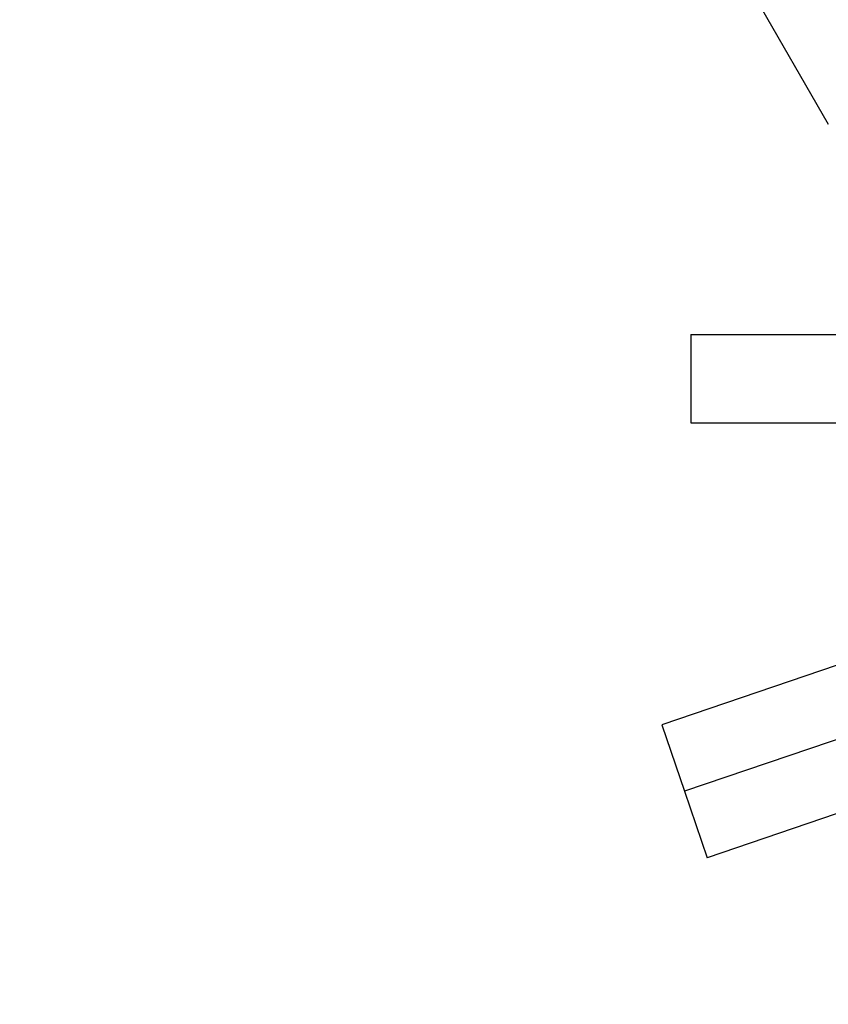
# Model space of a CAD drawing. Header units: inches. Extents: x 0 to 20790, y -12 to 14700.
# Tile 220 of 256: x 8886 to 9122, y 3999 to 4286. Entities that reach past the tile are written whole.
import ezdxf

# ---------------------------------------------------------------- set-up
doc = ezdxf.new("R2010")
doc.units = ezdxf.units.IN
doc.layers.add('1', color=7, linetype='Continuous', true_color=0xffffff)
doc.layers.add('254', color=7, linetype='Continuous', true_color=0xffffff)
doc.styles.add('latin_extended', font='simplex.shx')
doc.dimstyles.get("Standard").update_dxf_attribs({"dimtxt": 0.18, "dimasz": 0.18, "dimexe": 0.18, "dimexo": 0.0625, "dimgap": 0.09, "dimtad": 0, "dimtih": 1, "dimtoh": 1, "dimdec": 4, "dimzin": 0, "dimdsep": 46, "dimtxsty": 'Standard', "dimcen": 0.09, "dimadec": 0, "dimazin": 0, "dimtfac": 1, "dimtdec": 4, "dimtofl": 0, "dimtmove": 0, "dimatfit": 3, "dimfxl": 1, "dimtolj": 1, "dimtzin": 0, "dimarcsym": 0})

# ---------------------------------------------------------------- blocks, each defined once
blk = doc.blocks.new('_U13')
at = {"layer": '254', "color": 3, "linetype": 'Continuous', "lineweight": 13, "transparency": 16777216}
for p, q in [((9951.49, 4371.87), (8556.82, 4371.87)), ((8591.82, 4249.37), (8591.82, 3336.37)), ((9951.49, 3213.87), (8556.82, 3213.87))]:
    blk.add_line(p, q, dxfattribs=at)
at = {"layer": '254', "color": 3, "transparency": 16777216}
for points in [[(8612.24, 4249.37), (8571.4, 4249.37), (8591.82, 4371.87)], [(8571.4, 3336.37), (8612.24, 3336.37), (8591.82, 3213.87)]]:
    blk.add_solid(points, dxfattribs=at)
at = {"layer": 'Defpoints', "color": 0, "transparency": 16777216}
for p in [(9986.49, 4371.87), (8591.82, 3213.87), (9986.49, 3213.87)]:
    blk.add_point(p, dxfattribs=at)
at = {"layer": '254', "color": 2, "lineweight": 13, "transparency": 16777216, "insert": (8408.07, 3561.38), "char_height": 122.5, "attachment_point": 1, "rotation": 90, "style": 'latin_extended'}
blk.add_mtext('\\A1;1158', dxfattribs=at)

msp = doc.modelspace()

# ---------------------------------------------------------------- linework, layer by layer
at = {"layer": '1', "color": 2, "linetype": 'Continuous', "lineweight": 25}
for p, q in [((9022.438, 4428.767), (9122.436, 4255.565)), ((9082.245, 4194.182), (9082.245, 4168.329)), ((9082.245, 4194.182), (9282.336, 4194.182)), ((9082.245, 4168.329), (9282.336, 4168.329)), ((9124.99, 4097.637), (9073.859, 4080.272)), ((9073.859, 4080.272), (9080.451, 4060.861)), ((9131.583, 4078.226), (9080.451, 4060.861)), ((9080.451, 4060.861), (9087.044, 4041.449)), ((9138.175, 4058.815), (9087.044, 4041.449))]:
    msp.add_line(p, q, dxfattribs=at)

# ---------------------------------------------------------------- dimensions: what is measured, and where the dimension line sits
at = {"layer": '254', "color": 2, "linetype": 'Continuous', "lineweight": 13}
dim = msp.add_linear_dim(base=(8591.82, 3213.874), p1=(9986.49, 4371.874), p2=(9986.49, 3213.874), angle=90, dimstyle='Standard', override={"dimscale": 35, "dimtxt": 3.5, "dimasz": 3.5, "dimexe": 1, "dimexo": 1, "dimgap": 1.75, "dimtad": 1, "dimtih": 0, "dimtoh": 0, "dimdec": 0, "dimlfac": 1, "dimzin": 8, "dimdsep": 46, "dimlunit": 2, "dimtxsty": 'latin_extended', "dimsah": 1, "dimse1": 0, "dimse2": 0, "dimsd1": 0, "dimsd2": 0, "dimclrd": 3, "dimclre": 3, "dimclrt": 2, "dimtol": 0, "dimtm": -0.1, "dimtfac": 0.714286, "dimtdec": 3, "dimtofl": 1, "dimtmove": 0, "dimtzin": 8, "dimlwd": 13, "dimlwe": 13}, dxfattribs=at)
dim.commit()
dim.dimension.update_dxf_attribs({"geometry": '_U13', "text_midpoint": (8591.82, 3753.88), "dimtype": 160})

doc.saveas('drawing.dxf')
